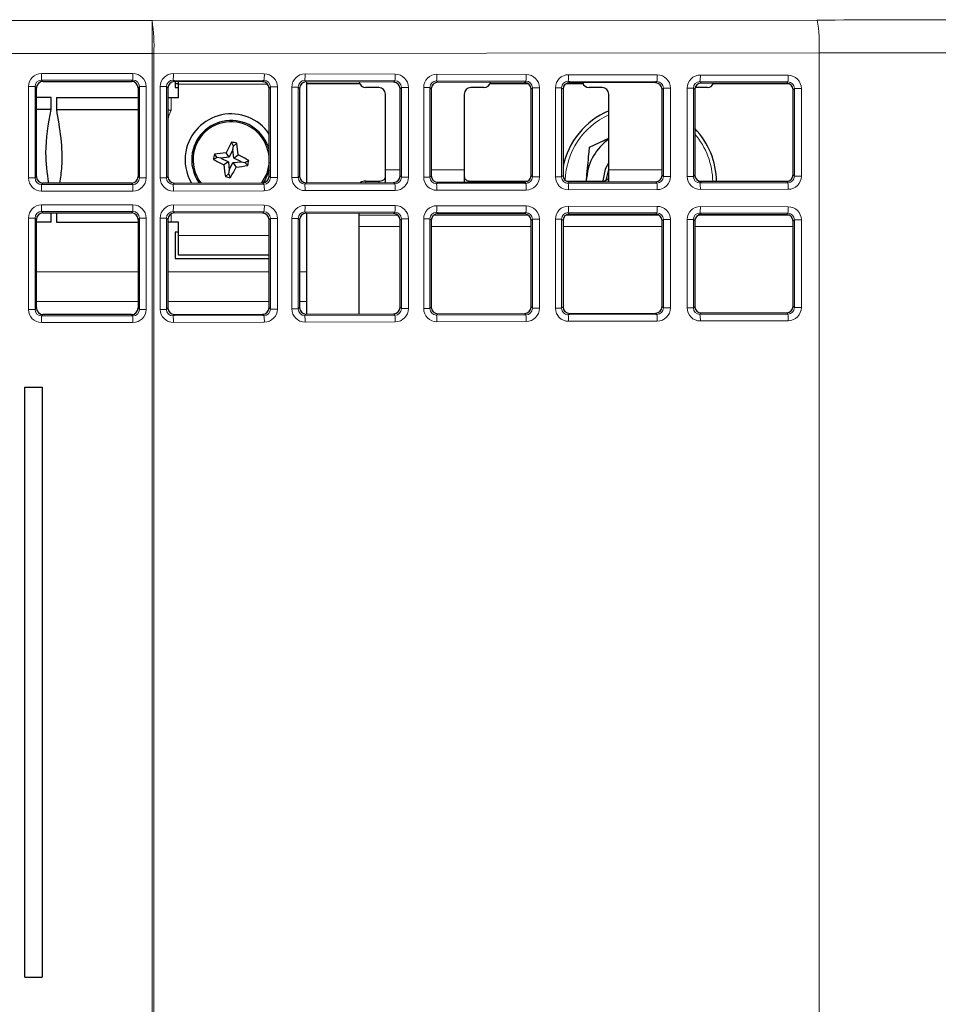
# Model space of a CAD drawing. Header units: millimetres. Extents: x 5 to 418, y 2 to 292.
# Tile 36 of 50: x 109 to 126, y 188 to 207. Entities that reach past the tile are written whole.
import ezdxf

# ---------------------------------------------------------------- set-up
doc = ezdxf.new("R2010")
doc.units = ezdxf.units.MM

msp = doc.modelspace()

# ---------------------------------------------------------------- linework, layer by layer
at = {"color": 7, "linetype": 'Continuous', "lineweight": 18}
for p, q in [((50.9503, 206.9553), (111.429, 206.9553)), ((111.429, 206.9553), (124.0903, 206.9674)), ((111.429, 206.3304), (111.429, 206.9553)), ((111.429, 206.3304), (50.9503, 206.3304)), ((111.429, 187.4754), (111.429, 206.3304)), ((111.4631, 206.3304), (111.429, 206.3304)), ((124.1244, 206.3425), (111.4631, 206.3304)), ((111.4631, 206.3304), (111.4631, 187.4754)), ((124.1244, 206.3425), (124.1244, 187.4633)), ((109.3271, 205.8252), (109.3271, 205.9501)), ((109.3271, 205.9501), (111.065, 205.9501)), ((111.065, 205.8252), (111.065, 205.9501)), ((111.835, 205.949), (113.5658, 205.944)), ((114.3422, 205.9418), (116.0586, 205.9369)), ((116.8494, 205.9346), (118.5515, 205.9297)), ((119.3566, 205.9274), (121.0443, 205.9226)), ((121.8638, 205.9202), (123.5372, 205.9154)), ((109.0774, 203.9625), (109.0774, 205.7004)), ((109.0774, 205.7004), (109.2023, 205.7004)), ((109.2023, 205.7004), (109.2023, 203.9625)), ((109.2288, 205.6739), (109.2023, 205.7004)), ((111.065, 205.8252), (109.3271, 205.8252)), ((109.3271, 205.8252), (109.3536, 205.7987)), ((111.0385, 205.7987), (111.065, 205.8252)), ((111.1898, 205.7004), (111.1633, 205.6739)), ((111.1898, 203.9625), (111.1898, 205.7004)), ((111.1898, 205.7004), (111.3147, 205.7004)), ((111.3147, 205.7004), (111.3147, 203.9625)), ((111.5846, 203.9629), (111.5846, 205.7)), ((111.5846, 205.7), (111.7027, 205.7)), ((111.7027, 205.7), (111.7027, 203.9629)), ((111.7297, 205.673), (111.7027, 205.7)), ((113.559, 205.8192), (111.8282, 205.8241)), ((111.8282, 205.8241), (111.8549, 205.7975)), ((113.6309, 205.744), (111.9336, 205.744)), ((113.5324, 205.7927), (113.559, 205.8192)), ((113.6831, 205.6936), (113.6569, 205.6675)), ((113.6831, 205.6936), (113.8147, 205.6936)), ((113.6831, 203.9693), (113.6831, 205.6936)), ((113.8147, 205.6936), (113.8147, 203.9693)), ((114.0918, 203.9701), (114.0918, 205.6928)), ((114.0918, 205.6928), (114.2098, 205.6928)), ((114.2098, 205.6928), (114.2098, 203.9701)), ((114.2369, 205.6658), (114.2098, 205.6928)), ((116.0518, 205.812), (114.3354, 205.817)), ((114.3354, 205.817), (114.362, 205.7903)), ((116.0253, 205.7855), (116.0518, 205.812)), ((116.1759, 205.6865), (116.1498, 205.6603)), ((116.1759, 205.6865), (116.3076, 205.6865)), ((116.1759, 203.9764), (116.1759, 205.6865)), ((116.3076, 205.6865), (116.3076, 203.9764)), ((116.599, 203.9773), (116.599, 205.6857)), ((116.599, 205.6857), (116.717, 205.6857)), ((116.717, 205.6857), (116.717, 203.9773)), ((116.744, 205.6586), (116.717, 205.6857)), ((118.5447, 205.8049), (116.8426, 205.8098)), ((116.8426, 205.8098), (116.8692, 205.7831)), ((118.5181, 205.7784), (118.5447, 205.8049)), ((118.6688, 205.6793), (118.6426, 205.6532)), ((118.6688, 205.6793), (118.8004, 205.6793)), ((118.6688, 203.9836), (118.6688, 205.6793)), ((118.8004, 205.6793), (118.8004, 203.9836)), ((119.1062, 203.9844), (119.1062, 205.6785)), ((119.1062, 205.6785), (119.2242, 205.6785)), ((119.2242, 205.6785), (119.2242, 203.9844)), ((119.2512, 205.6514), (119.2242, 205.6785)), ((121.0375, 205.7977), (119.3498, 205.8026)), ((119.3498, 205.8026), (119.3764, 205.7759)), ((121.011, 205.7712), (121.0375, 205.7977)), ((121.1616, 205.6722), (121.1355, 205.646)), ((121.1616, 205.6722), (121.2933, 205.6722)), ((121.1616, 203.9907), (121.1616, 205.6722)), ((121.2933, 205.6722), (121.2933, 203.9907)), ((121.6134, 203.9916), (121.6134, 205.6713)), ((121.6134, 205.6713), (121.7314, 205.6713)), ((121.7314, 205.6713), (121.7314, 203.9916)), ((121.7584, 205.6443), (121.7314, 205.6713)), ((123.5304, 205.7906), (121.8569, 205.7954)), ((121.8569, 205.7954), (121.8836, 205.7687)), ((123.5039, 205.7641), (123.5304, 205.7906)), ((111.7911, 205.494), (111.7911, 205.2501)), ((123.6545, 205.6651), (123.6283, 205.6389)), ((123.6545, 205.6651), (123.7861, 205.6651)), ((123.6545, 203.9979), (123.6545, 205.6651)), ((123.7861, 205.6651), (123.7861, 203.9979)), ((109.2023, 203.9625), (109.2288, 203.989)), ((111.1633, 203.989), (111.1898, 203.9625)), ((111.7027, 203.9629), (111.7297, 203.9899)), ((113.6569, 203.9954), (113.6831, 203.9693)), ((114.2098, 203.9701), (114.2369, 203.9971)), ((115.8711, 204.1196), (116.1498, 204.1196)), ((116.1498, 204.0026), (116.1759, 203.9764)), ((116.717, 203.9773), (116.744, 204.0043)), ((116.744, 204.1196), (117.3711, 204.1196)), ((118.6426, 204.0097), (118.6688, 203.9836)), ((119.1062, 203.9844), (119.2242, 203.9844)), ((119.2242, 203.9844), (119.2512, 204.0115)), ((120.1211, 204.1196), (121.1355, 204.1196)), ((121.1355, 204.0169), (121.1616, 203.9907)), ((121.1616, 203.9907), (121.2933, 203.9907)), ((121.6134, 203.9916), (121.7314, 203.9916)), ((121.7314, 203.9916), (121.7584, 204.0186)), ((123.6283, 204.024), (123.6545, 203.9979)), ((123.6545, 203.9979), (123.7861, 203.9979)), ((109.0774, 203.9625), (109.2023, 203.9625)), ((109.3536, 203.8642), (109.3271, 203.8377)), ((109.3271, 203.7128), (109.3271, 203.8377)), ((109.3271, 203.8377), (111.065, 203.8377)), ((111.065, 203.8377), (111.0385, 203.8642)), ((111.065, 203.7128), (111.065, 203.8377)), ((111.1898, 203.9625), (111.3147, 203.9625)), ((111.5846, 203.9629), (111.7027, 203.9629)), ((111.8549, 203.8654), (111.8282, 203.8388)), ((111.8282, 203.8388), (113.559, 203.8437)), ((113.559, 203.8437), (113.5324, 203.8702)), ((113.6831, 203.9693), (113.8147, 203.9693)), ((114.0918, 203.9701), (114.2098, 203.9701)), ((114.362, 203.8726), (114.3354, 203.846)), ((114.3354, 203.846), (116.0518, 203.8509)), ((115.4961, 203.9031), (115.4961, 203.8759)), ((115.7461, 203.8766), (115.7461, 203.9031)), ((116.0518, 203.8509), (116.0253, 203.8774)), ((116.1759, 203.9764), (116.3076, 203.9764)), ((116.599, 203.9773), (116.717, 203.9773)), ((116.8692, 203.8798), (116.8426, 203.8531)), ((116.8426, 203.8531), (118.5447, 203.858)), ((117.4961, 203.9031), (117.4961, 203.8816)), ((118.5447, 203.858), (118.5181, 203.8845)), ((118.6688, 203.9836), (118.8004, 203.9836)), ((119.3764, 203.887), (119.3498, 203.8603)), ((119.3498, 203.8603), (121.0375, 203.8652)), ((119.9961, 203.8888), (119.9961, 203.9031)), ((121.0375, 203.8652), (121.011, 203.8917)), ((121.8836, 203.8942), (121.8569, 203.8675)), ((121.8569, 203.8675), (123.5304, 203.8723)), ((123.5304, 203.8723), (123.5039, 203.8988)), ((111.065, 203.7128), (109.3271, 203.7128)), ((113.5658, 203.7189), (111.835, 203.7139)), ((116.0586, 203.726), (114.3422, 203.7211)), ((118.5515, 203.7332), (116.8494, 203.7283)), ((121.0443, 203.7403), (119.3566, 203.7355)), ((123.5372, 203.7475), (121.8638, 203.7427)), ((109.3271, 203.3252), (109.3271, 203.4501)), ((109.3271, 203.4501), (111.065, 203.4501)), ((111.065, 203.3252), (111.065, 203.4501)), ((111.835, 203.449), (113.5658, 203.444)), ((114.3422, 203.4418), (116.0586, 203.4369)), ((116.8494, 203.4346), (118.5515, 203.4297)), ((119.3566, 203.4274), (121.0443, 203.4226)), ((111.065, 203.3252), (109.3271, 203.3252)), ((109.3271, 203.3252), (109.3536, 203.2987)), ((111.0385, 203.2987), (111.065, 203.3252)), ((111.7911, 203.2803), (111.7911, 203.119)), ((113.559, 203.3192), (111.8282, 203.3241)), ((111.8282, 203.3241), (111.8549, 203.2975)), ((113.5324, 203.2927), (113.559, 203.3192)), ((116.0518, 203.312), (114.3354, 203.317)), ((114.3354, 203.317), (114.362, 203.2903)), ((115.3711, 203.2536), (116.1082, 203.2536)), ((116.0253, 203.2855), (116.0518, 203.312)), ((116.7881, 203.2536), (118.5923, 203.2536)), ((118.5447, 203.3049), (116.8426, 203.3098)), ((116.8426, 203.3098), (116.8692, 203.2831)), ((118.5181, 203.2784), (118.5447, 203.3049)), ((119.3047, 203.2536), (121.0745, 203.2536)), ((121.0375, 203.2977), (119.3498, 203.3026)), ((119.3498, 203.3026), (119.3764, 203.2759)), ((121.011, 203.2712), (121.0375, 203.2977)), ((121.8235, 203.2536), (123.5535, 203.2536)), ((123.5304, 203.2906), (121.8569, 203.2954)), ((121.8569, 203.2954), (121.8836, 203.2687)), ((121.8638, 203.4202), (123.5372, 203.4154)), ((123.5039, 203.2641), (123.5304, 203.2906)), ((109.0774, 201.4625), (109.0774, 203.2004)), ((109.0774, 203.2004), (109.2023, 203.2004)), ((109.2023, 203.2004), (109.2023, 201.4625)), ((109.2288, 203.1739), (109.2023, 203.2004)), ((111.1898, 203.2004), (111.1633, 203.1739)), ((111.1898, 203.2004), (111.3147, 203.2004)), ((111.1898, 201.4625), (111.1898, 203.2004)), ((111.3147, 203.2004), (111.3147, 201.4625)), ((111.5846, 201.4629), (111.5846, 203.2)), ((111.5846, 203.2), (111.7027, 203.2)), ((111.7027, 203.2), (111.7027, 201.4629)), ((111.7297, 203.173), (111.7027, 203.2)), ((113.6831, 203.1936), (113.6569, 203.1675)), ((113.6831, 203.1936), (113.8147, 203.1936)), ((113.6831, 201.4693), (113.6831, 203.1936)), ((113.8147, 203.1936), (113.8147, 201.4693)), ((114.0918, 201.4701), (114.0918, 203.1928)), ((114.0918, 203.1928), (114.2098, 203.1928)), ((114.2098, 203.1928), (114.2098, 201.4701)), ((114.2369, 203.1658), (114.2098, 203.1928)), ((116.1759, 203.1865), (116.1498, 203.1603)), ((116.1759, 203.1865), (116.3076, 203.1865)), ((116.1759, 201.4764), (116.1759, 203.1865)), ((116.3076, 203.1865), (116.3076, 201.4764)), ((116.599, 201.4773), (116.599, 203.1857)), ((116.599, 203.1857), (116.717, 203.1857)), ((116.717, 203.1857), (116.717, 201.4773)), ((116.744, 203.1586), (116.717, 203.1857)), ((118.6688, 203.1793), (118.6426, 203.1532)), ((118.6688, 203.1793), (118.8004, 203.1793)), ((118.6688, 201.4836), (118.6688, 203.1793)), ((118.8004, 203.1793), (118.8004, 201.4836)), ((119.1062, 201.4844), (119.1062, 203.1785)), ((119.1062, 203.1785), (119.2242, 203.1785)), ((119.2242, 203.1785), (119.2242, 201.4844)), ((119.2512, 203.1514), (119.2242, 203.1785)), ((121.1616, 203.1722), (121.1355, 203.146)), ((121.1616, 203.1722), (121.2933, 203.1722)), ((121.1616, 201.4907), (121.1616, 203.1722)), ((121.2933, 203.1722), (121.2933, 201.4907)), ((121.6134, 201.4916), (121.6134, 203.1713)), ((121.6134, 203.1713), (121.7314, 203.1713)), ((121.7314, 203.1713), (121.7314, 201.4916)), ((121.7584, 203.1443), (121.7314, 203.1713)), ((123.6545, 203.1651), (123.6283, 203.1389)), ((123.6545, 203.1651), (123.7861, 203.1651)), ((123.6545, 201.4979), (123.6545, 203.1651)), ((123.7861, 203.1651), (123.7861, 201.4979)), ((111.9336, 202.869), (113.6569, 202.869)), ((115.3711, 203.0371), (116.1498, 203.0371)), ((116.744, 203.0371), (118.6426, 203.0371)), ((119.2512, 203.0371), (121.1355, 203.0371)), ((121.7584, 203.0371), (123.6283, 203.0371)), ((109.2288, 202.1785), (111.1633, 202.1785)), ((111.7297, 202.1785), (113.6569, 202.1785)), ((114.2369, 202.1785), (114.3711, 202.1785)), ((109.2288, 201.6121), (111.1633, 201.6121)), ((111.7297, 201.6121), (113.6569, 201.6121)), ((114.2369, 201.6121), (114.3711, 201.6121)), ((109.0774, 201.4625), (109.2023, 201.4625)), ((109.2023, 201.4625), (109.2288, 201.489)), ((109.3536, 201.3642), (109.3271, 201.3377)), ((111.065, 201.3377), (111.0385, 201.3642)), ((111.1633, 201.489), (111.1898, 201.4625)), ((111.1898, 201.4625), (111.3147, 201.4625)), ((111.5846, 201.4629), (111.7027, 201.4629)), ((111.7027, 201.4629), (111.7297, 201.4899)), ((111.8549, 201.3654), (111.8282, 201.3388)), ((113.559, 201.3437), (113.5324, 201.3702)), ((113.6569, 201.4954), (113.6831, 201.4693)), ((113.6831, 201.4693), (113.8147, 201.4693)), ((114.0918, 201.4701), (114.2098, 201.4701)), ((114.2098, 201.4701), (114.2369, 201.4971)), ((114.362, 201.3726), (114.3354, 201.346)), ((116.0518, 201.3509), (116.0253, 201.3774)), ((116.1498, 201.5026), (116.1759, 201.4764)), ((116.1759, 201.4764), (116.3076, 201.4764)), ((116.599, 201.4773), (116.717, 201.4773)), ((116.717, 201.4773), (116.744, 201.5043)), ((116.8692, 201.3798), (116.8426, 201.3531)), ((118.5447, 201.358), (118.5181, 201.3845)), ((118.6426, 201.5097), (118.6688, 201.4836)), ((118.6688, 201.4836), (118.8004, 201.4836)), ((119.1062, 201.4844), (119.2242, 201.4844)), ((119.2242, 201.4844), (119.2512, 201.5115)), ((119.3764, 201.387), (119.3498, 201.3603)), ((119.3498, 201.3603), (121.0375, 201.3652)), ((121.0375, 201.3652), (121.011, 201.3917)), ((121.1355, 201.5169), (121.1616, 201.4907)), ((121.1616, 201.4907), (121.2933, 201.4907)), ((121.6134, 201.4916), (121.7314, 201.4916)), ((121.7314, 201.4916), (121.7584, 201.5186)), ((121.8836, 201.3942), (121.8569, 201.3675)), ((121.8569, 201.3675), (123.5304, 201.3723)), ((123.5304, 201.3723), (123.5039, 201.3988)), ((123.6283, 201.524), (123.6545, 201.4979)), ((123.6545, 201.4979), (123.7861, 201.4979)), ((109.3271, 201.2128), (109.3271, 201.3377)), ((109.3271, 201.3377), (111.065, 201.3377)), ((111.065, 201.2128), (109.3271, 201.2128)), ((111.065, 201.2128), (111.065, 201.3377)), ((111.8282, 201.3388), (113.559, 201.3437)), ((113.5658, 201.2189), (111.835, 201.2139)), ((114.3354, 201.346), (116.0518, 201.3509)), ((116.0586, 201.226), (114.3422, 201.2211)), ((116.8426, 201.3531), (118.5447, 201.358)), ((118.5515, 201.2332), (116.8494, 201.2283)), ((121.0443, 201.2403), (119.3566, 201.2355)), ((123.5372, 201.2475), (121.8638, 201.2427))]:
    msp.add_line(p, q, dxfattribs=at)
at = {"color": 7, "linetype": 'Continuous', "lineweight": 25}
for p, q in [((109.2288, 203.989), (109.2288, 205.6739)), ((109.3536, 205.7987), (111.0385, 205.7987)), ((111.1633, 205.6739), (111.1633, 203.989)), ((111.7297, 205.673), (111.7297, 203.9899)), ((113.5324, 205.7927), (111.8549, 205.7975)), ((111.8711, 205.7974), (111.8711, 205.6815)), ((111.9336, 205.7565), (111.8711, 205.7565)), ((111.8711, 205.6815), (111.9336, 205.6815)), ((111.9336, 205.744), (111.9336, 205.7973)), ((111.9336, 205.494), (111.9336, 205.744)), ((116.0253, 205.7855), (114.362, 205.7903)), ((114.3711, 205.7903), (114.3711, 203.8726)), ((115.3815, 205.7565), (114.3711, 205.7565)), ((115.7461, 205.6815), (115.4961, 205.6815)), ((118.5181, 205.7784), (116.8692, 205.7831)), ((117.7461, 205.6815), (117.4961, 205.6815)), ((118.5884, 205.7565), (117.8606, 205.7565)), ((119.6315, 205.7565), (119.3089, 205.7565)), ((121.011, 205.7712), (119.3764, 205.7759)), ((119.9961, 205.6815), (119.7461, 205.6815)), ((121.9961, 205.6815), (121.7641, 205.6815)), ((123.5039, 205.7641), (121.8836, 205.7687)), ((123.5464, 205.7565), (122.1106, 205.7565)), ((109.5086, 205.494), (109.2288, 205.494)), ((109.5086, 205.2665), (109.5086, 205.494)), ((109.6086, 205.494), (109.6086, 205.2665)), ((109.6086, 205.494), (111.1633, 205.494)), ((111.7297, 205.494), (111.7911, 205.494)), ((111.7911, 205.494), (111.9336, 205.494)), ((113.6569, 203.9954), (113.6569, 205.6675)), ((114.2369, 205.6658), (114.2369, 203.9971)), ((115.8711, 204.1196), (115.8711, 205.5565)), ((116.1498, 204.0026), (116.1498, 205.6603)), ((116.744, 205.6586), (116.744, 204.0043)), ((117.3711, 205.5565), (117.3711, 204.1196)), ((118.6426, 204.0097), (118.6426, 205.6532)), ((119.2512, 205.6514), (119.2512, 204.0115)), ((120.1211, 204.1196), (120.1211, 205.5565)), ((121.1355, 204.0169), (121.1355, 205.646)), ((121.7584, 205.6443), (121.7584, 204.0186)), ((123.6283, 204.024), (123.6283, 205.6389)), ((109.5086, 205.2665), (109.2288, 205.2665)), ((109.6086, 205.2665), (111.1633, 205.2665)), ((112.9813, 204.5699), (112.9441, 204.643)), ((112.9691, 204.5028), (112.9813, 204.5699)), ((112.9813, 204.5699), (113.0417, 204.6253)), ((119.7552, 204.5509), (120.1211, 204.7181)), ((112.6701, 204.3542), (112.6147, 204.4146)), ((112.8986, 204.3569), (112.8389, 204.4431)), ((112.9691, 204.5028), (112.8986, 204.3569)), ((112.984, 204.3414), (112.9691, 204.5028)), ((112.984, 204.3414), (113.0702, 204.4012)), ((112.6701, 204.3542), (112.597, 204.317)), ((112.7372, 204.342), (112.6701, 204.3542)), ((112.8986, 204.3569), (112.7372, 204.342)), ((112.7372, 204.342), (112.8831, 204.2715)), ((112.8831, 204.2715), (112.7969, 204.2118)), ((112.8831, 204.2715), (112.898, 204.1101)), ((112.898, 204.1101), (112.9685, 204.256)), ((112.9685, 204.256), (113.1299, 204.2709)), ((112.9685, 204.256), (113.0283, 204.1698)), ((113.1299, 204.2709), (112.984, 204.3414)), ((113.1299, 204.2709), (113.197, 204.2587)), ((113.197, 204.2587), (113.2701, 204.2959)), ((113.197, 204.2587), (113.2524, 204.1983)), ((112.8858, 204.043), (112.8254, 203.9876)), ((112.898, 204.1101), (112.8858, 204.043)), ((112.8858, 204.043), (112.923, 203.9699)), ((115.8711, 203.8769), (115.8711, 204.1196)), ((117.3711, 204.1196), (117.3711, 203.8812)), ((120.0721, 203.9177), (120.1211, 204.1264)), ((120.1211, 203.8891), (120.1211, 204.1196)), ((111.0385, 203.8642), (109.3536, 203.8642)), ((111.8549, 203.8654), (113.5324, 203.8702)), ((114.362, 203.8726), (116.0253, 203.8774)), ((115.4961, 203.9031), (115.7461, 203.9031)), ((116.8692, 203.8798), (118.5181, 203.8845)), ((117.4961, 203.9031), (118.5833, 203.9031)), ((119.3145, 203.9031), (119.9961, 203.9031)), ((119.3764, 203.887), (121.011, 203.8917)), ((119.6922, 203.8879), (119.7005, 203.9761)), ((119.6961, 203.8879), (119.7005, 203.9761)), ((121.8366, 203.9031), (123.536, 203.9031)), ((121.8836, 203.8942), (123.5039, 203.8988)), ((109.3536, 203.2987), (111.0385, 203.2987)), ((109.5086, 203.119), (109.5086, 203.2987)), ((109.6086, 203.2987), (109.6086, 203.119)), ((113.5324, 203.2927), (111.8549, 203.2975)), ((116.0253, 203.2855), (114.362, 203.2903)), ((114.3711, 203.2903), (114.3711, 202.1785)), ((115.3711, 203.2536), (115.3711, 203.2874)), ((115.3711, 203.0371), (115.3711, 203.2536)), ((118.5181, 203.2784), (116.8692, 203.2831)), ((121.011, 203.2712), (119.3764, 203.2759)), ((123.5039, 203.2641), (121.8836, 203.2687)), ((109.2288, 201.489), (109.2288, 203.1739)), ((109.5086, 203.119), (109.2288, 203.119)), ((109.6086, 203.119), (111.1633, 203.119)), ((111.1633, 203.1739), (111.1633, 201.489)), ((111.7297, 203.173), (111.7297, 201.4899)), ((111.7911, 203.119), (111.7297, 203.119)), ((111.9336, 203.119), (111.7911, 203.119)), ((111.9336, 202.869), (111.9336, 203.119)), ((113.6569, 201.4954), (113.6569, 203.1675)), ((114.2369, 203.1658), (114.2369, 201.4971)), ((116.1498, 201.5026), (116.1498, 203.1603)), ((116.744, 203.1586), (116.744, 201.5043)), ((118.6426, 201.5097), (118.6426, 203.1532)), ((119.2512, 203.1514), (119.2512, 201.5115)), ((121.1355, 201.5169), (121.1355, 203.146)), ((121.7584, 203.1443), (121.7584, 201.5186)), ((123.6283, 201.524), (123.6283, 203.1389)), ((111.9336, 202.9315), (111.8711, 202.9315)), ((111.8711, 202.9315), (111.8711, 202.4315)), ((111.9336, 202.494), (111.9336, 202.869)), ((115.3711, 201.3755), (115.3711, 203.0371)), ((113.6569, 202.494), (111.9336, 202.494)), ((111.8711, 202.4315), (113.6569, 202.4315)), ((114.3711, 202.1785), (114.3711, 201.6121)), ((114.3711, 201.6121), (114.3711, 201.3726)), ((111.0385, 201.3642), (109.3536, 201.3642)), ((111.8549, 201.3654), (113.5324, 201.3702)), ((114.362, 201.3726), (116.0253, 201.3774)), ((116.8692, 201.3798), (118.5181, 201.3845)), ((119.3764, 201.387), (121.011, 201.3917)), ((121.8836, 201.3942), (123.5039, 201.3988)), ((109.0057, 199.9815), (109.3364, 199.9815)), ((109.0057, 188.7565), (109.0057, 199.9815)), ((109.3364, 199.9815), (109.3364, 188.7565)), ((109.0057, 188.7565), (109.3364, 188.7565))]:
    msp.add_line(p, q, dxfattribs=at)
at = {"color": 7, "linetype": 'Continuous', "lineweight": 25, "flags": 128}
for points in [[(113.6569, 204.2577), (113.611, 204.0483), (113.5126, 203.8702)], [(120.1211, 204.2583), (120.0556, 204.1313), (120.009, 203.9053)], [(113.6569, 204.1083), (113.5813, 203.9284), (113.5441, 203.8708)]]:
    msp.add_lwpolyline(points, dxfattribs=at)
at = {"color": 7, "linetype": 'Continuous', "lineweight": 18}
for centre, radius, start, end in [((108.4587, 206.4797), 3.0082, 357.15571, 9.09751), ((121.1198, 206.4918), 3.0083, 357.15598, 9.09724), ((111.1862, 205.9219), 0.6494, 351.34626, 2.39333), ((112.9169, 205.9169), 0.6494, 351.3465, 2.39309), ((113.6934, 205.9147), 0.6494, 351.34585, 2.39355), ((115.4101, 205.9097), 0.6491, 351.34268, 2.3952), ((116.2008, 205.9075), 0.6491, 351.34321, 2.39449), ((117.9026, 205.9026), 0.6495, 351.34584, 2.39186), ((118.7079, 205.9003), 0.6493, 351.34518, 2.39441), ((120.3957, 205.8954), 0.6492, 351.34453, 2.39488), ((121.2155, 205.8931), 0.6488, 351.34043, 2.39746), ((122.8884, 205.8883), 0.6494, 351.34717, 2.39393), ((120.6961, 203.8815), 1.4028, 114.19771, 178.51335), ((120.6961, 203.8815), 1.4028, 0.54488, 40.77302), ((111.1862, 203.7411), 0.6494, 357.60691, 8.6535), ((112.917, 203.746), 0.6494, 357.60645, 8.65415), ((113.6934, 203.7482), 0.6494, 357.60667, 8.65374), ((115.4101, 203.7532), 0.6491, 357.60504, 8.65708), ((116.2008, 203.7554), 0.6491, 357.60551, 8.65679), ((117.9025, 203.7603), 0.6495, 357.60836, 8.65376), ((118.708, 203.7626), 0.6492, 357.60512, 8.65547), ((120.3957, 203.7675), 0.6492, 357.60512, 8.65547), ((121.2155, 203.7698), 0.6489, 357.60279, 8.65933), ((122.8884, 203.7746), 0.6494, 357.60607, 8.65283), ((111.1862, 203.4218), 0.6494, 351.34585, 2.39355), ((112.917, 203.4169), 0.6494, 351.34585, 2.39355), ((113.6933, 203.4147), 0.6494, 351.3465, 2.39309), ((115.4102, 203.4097), 0.649, 351.34228, 2.39542), ((116.2008, 203.4075), 0.6492, 351.34361, 2.39427), ((117.9025, 203.4026), 0.6495, 351.34648, 2.3914), ((118.708, 203.4003), 0.6492, 351.34453, 2.39488), ((120.3957, 203.3954), 0.6493, 351.34493, 2.39466), ((121.2156, 203.3931), 0.6488, 351.34002, 2.39768), ((122.8884, 203.3883), 0.6494, 351.34717, 2.39393), ((120.3957, 201.2675), 0.6492, 357.60512, 8.65547), ((121.2155, 201.2698), 0.6488, 357.60271, 8.65959), ((122.8883, 201.2746), 0.6495, 357.60653, 8.65218), ((111.1862, 201.2411), 0.6494, 357.60683, 8.65376), ((112.9169, 201.246), 0.6494, 357.60667, 8.65374), ((113.6934, 201.2482), 0.6494, 357.60645, 8.65415), ((115.4101, 201.2532), 0.6491, 357.60496, 8.65734), ((116.2008, 201.2554), 0.6491, 357.60551, 8.65679), ((117.9026, 201.2603), 0.6495, 357.60814, 8.65416), ((118.7079, 201.2626), 0.6493, 357.60559, 8.65482)]:
    msp.add_arc(centre, radius, start, end, dxfattribs=at)
at = {"color": 7, "linetype": 'Continuous', "lineweight": 25}
for centre, radius, start, end in [((115.4961, 205.8065), 0.125, 188.77033, 270), ((115.7461, 205.5565), 0.125, 0, 90), ((117.4961, 205.5565), 0.125, 90, 180), ((117.7461, 205.8065), 0.125, 270, 347.89475), ((119.7461, 205.8065), 0.125, 194.4772, 270), ((119.9961, 205.5565), 0.125, 0, 90), ((121.9961, 205.8065), 0.125, 270, 342.11567), ((112.9336, 204.3065), 0.875, 34.23923, 169.72926), ((120.6961, 203.8815), 1.475, 112.94395, 168.39009), ((112.9336, 204.3065), 0.75, 15.3172, 169.72926), ((112.9336, 204.3065), 0.725, 3.85617, 169.72926), ((120.6961, 203.8815), 1.475, 0.52625, 43.92509), ((117.8031, 201.9562), 5.5523, 151.05946, 153.39108), ((111.9693, 198.9854), 5.7409, 79.23393, 80.22375), ((107.5464, 203.814), 5.5549, 6.06779, 8.39832), ((120.6961, 203.8815), 1, 125.09963, 174.56913), ((112.9336, 204.3065), 0.875, 169.72926, 210.19679), ((112.9336, 204.3065), 0.75, 169.72926, 215.89006), ((112.9336, 204.3065), 0.725, 169.72926, 217.32417), ((118.2684, 203.3397), 5.755, 169.23514, 170.22254), ((113.4258, 198.9211), 5.5531, 96.06747, 98.39876), ((110.5829, 199.4361), 5.5532, 61.06049, 63.39171), ((115.2839, 209.1763), 5.5526, 241.05952, 243.39102), ((118.3187, 204.7987), 5.5528, 186.06735, 188.39876), ((112.442, 209.6867), 5.5479, 276.06538, 278.39885), ((107.5552, 205.281), 5.7991, 349.23926, 350.21918), ((113.9084, 209.6874), 5.8017, 259.24124, 260.22068), ((108.0741, 206.6513), 5.5409, 331.05747, 333.3939), ((115.4891, 203.7206), 0.1827, 87.82073, 121.96852)]:
    msp.add_arc(centre, radius, start, end, dxfattribs=at)
at = {"color": 7, "linetype": 'Continuous', "lineweight": 18}
for centre, major_axis, ratio, start_param, end_param in [((110.4705, 211.3138), (249.375, 0), 0.0174551, 4.7670318, 4.7887587), ((110.4705, 210.6889), (250, 0), 0.0174114, 4.7670318, 4.7887587), ((109.3278, 205.6997), (0.1773, -0.1773), 0.9972647, 2.357564, 3.9256213), ((111.0643, 205.6997), (-0.1773, -0.1773), 0.9972647, 2.357564, 3.9256213), ((111.8357, 205.6986), (0.2144, -0.1314), 0.99372, 2.1206309, 3.6886881), ((113.5651, 205.6937), (-0.0052, 0.2503), 0.9971429, 4.6914727, 6.25953), ((114.3429, 205.6914), (0.2144, -0.1314), 0.99372, 2.1206309, 3.6886881), ((116.0579, 205.6865), (-0.0052, 0.2503), 0.9971429, 4.6914727, 6.25953), ((116.8501, 205.6842), (0.2144, -0.1314), 0.99372, 2.1206309, 3.6886881), ((118.5508, 205.6794), (-0.0052, 0.2503), 0.9971429, 4.6914727, 6.25953), ((119.3573, 205.6771), (0.2144, -0.1314), 0.99372, 2.1206309, 3.6886881), ((121.0437, 205.6722), (-0.0052, 0.2503), 0.9971429, 4.6914727, 6.25953), ((121.8645, 205.6699), (0.2144, -0.1314), 0.99372, 2.1206309, 3.6886881), ((123.5365, 205.6651), (-0.0052, 0.2503), 0.9971429, 4.6914727, 6.25953), ((109.3278, 205.6997), (-0.0891, 0.0891), 0.9918461, 5.4991567, 7.0672139), ((111.0643, 205.6997), (0.0891, 0.0891), 0.9918461, 5.4991567, 7.0672139), ((111.8289, 205.6986), (0.1053, -0.0707), 0.985095, 2.1611225, 3.7291798), ((113.5583, 205.6937), (0.0258, 0.1229), 0.9937922, 4.9176145, 6.4856718), ((114.3361, 205.6914), (0.1053, -0.0707), 0.985095, 2.1611225, 3.7291798), ((116.0511, 205.6865), (0.0258, 0.1229), 0.9937922, 4.9176145, 6.4856718), ((116.8433, 205.6842), (0.1053, -0.0707), 0.985095, 2.1611225, 3.7291798), ((118.544, 205.6794), (0.0258, 0.1229), 0.9937922, 4.9176145, 6.4856718), ((119.3504, 205.6771), (0.1053, -0.0707), 0.985095, 2.1611225, 3.7291798), ((121.0368, 205.6722), (0.0258, 0.1229), 0.9937922, 4.9176145, 6.4856718), ((121.8576, 205.6699), (0.1053, -0.0707), 0.985095, 2.1611225, 3.7291798), ((123.5297, 205.6651), (0.0258, 0.1229), 0.9937922, 4.9176145, 6.4856718), ((119.3573, 203.9858), (0.2144, 0.1314), 0.99372, 2.5944972, 4.1625544), ((119.3504, 203.9858), (0.1053, 0.0707), 0.985095, 2.5540055, 4.1220628), ((121.0368, 203.9907), (-0.0258, 0.1229), 0.9937922, 2.9391062, 4.5071634), ((121.0437, 203.9907), (0.0052, 0.2503), 0.9971429, 3.165248, 4.7333053), ((121.8645, 203.993), (0.2144, 0.1314), 0.99372, 2.5944972, 4.1625544), ((121.8576, 203.993), (0.1053, 0.0707), 0.985095, 2.5540055, 4.1220628), ((123.5297, 203.9978), (-0.0258, 0.1229), 0.9937922, 2.9391062, 4.5071634), ((123.5365, 203.9978), (0.0052, 0.2503), 0.9971429, 3.165248, 4.7333053), ((109.3278, 203.9632), (0.1773, 0.1773), 0.9972647, 2.357564, 3.9256213), ((109.3278, 203.9632), (0.0891, 0.0891), 0.9918461, 2.357564, 3.9256213), ((111.0643, 203.9632), (-0.1773, 0.1773), 0.9972647, 2.357564, 3.9256213), ((111.0643, 203.9632), (-0.0891, 0.0891), 0.9918461, 2.357564, 3.9256213), ((111.8357, 203.9643), (0.2144, 0.1314), 0.99372, 2.5944972, 4.1625544), ((111.8289, 203.9643), (0.1053, 0.0707), 0.985095, 2.5540055, 4.1220628), ((113.5583, 203.9692), (-0.0258, 0.1229), 0.9937922, 2.9391062, 4.5071634), ((113.5651, 203.9692), (0.0052, 0.2503), 0.9971429, 3.165248, 4.7333053), ((114.3429, 203.9715), (0.2144, 0.1314), 0.99372, 2.5944972, 4.1625544), ((114.3361, 203.9715), (0.1053, 0.0707), 0.985095, 2.5540055, 4.1220628), ((116.0511, 203.9764), (-0.0258, 0.1229), 0.9937922, 2.9391062, 4.5071634), ((116.0579, 203.9764), (0.0052, 0.2503), 0.9971429, 3.165248, 4.7333053), ((116.8501, 203.9787), (0.2144, 0.1314), 0.99372, 2.5944972, 4.1625544), ((116.8433, 203.9787), (0.1053, 0.0707), 0.985095, 2.5540055, 4.1220628), ((118.544, 203.9835), (-0.0258, 0.1229), 0.9937922, 2.9391062, 4.5071634), ((118.5508, 203.9835), (0.0052, 0.2503), 0.9971429, 3.165248, 4.7333053), ((109.3278, 203.1997), (0.1773, -0.1773), 0.9972647, 2.357564, 3.9256213), ((111.0643, 203.1997), (-0.1773, -0.1773), 0.9972647, 2.357564, 3.9256213), ((111.8357, 203.1986), (0.2144, -0.1314), 0.99372, 2.1206309, 3.6886881), ((113.5651, 203.1937), (-0.0052, 0.2503), 0.9971429, 4.6914727, 6.25953), ((114.3429, 203.1914), (0.2144, -0.1314), 0.99372, 2.1206309, 3.6886881), ((116.0579, 203.1865), (-0.0052, 0.2503), 0.9971429, 4.6914727, 6.25953), ((116.8501, 203.1842), (0.2144, -0.1314), 0.99372, 2.1206309, 3.6886881), ((118.5508, 203.1794), (-0.0052, 0.2503), 0.9971429, 4.6914727, 6.25953), ((119.3573, 203.1771), (0.2144, -0.1314), 0.99372, 2.1206309, 3.6886881), ((121.0437, 203.1722), (-0.0052, 0.2503), 0.9971429, 4.6914727, 6.25953), ((109.3278, 203.1997), (-0.0891, 0.0891), 0.9918461, 5.4991567, 7.0672139), ((111.0643, 203.1997), (0.0891, 0.0891), 0.9918461, 5.4991567, 7.0672139), ((111.8289, 203.1986), (0.1053, -0.0707), 0.985095, 2.1611225, 3.7291798), ((113.5583, 203.1937), (0.0258, 0.1229), 0.9937922, 4.9176145, 6.4856718), ((114.3361, 203.1914), (0.1053, -0.0707), 0.985095, 2.1611225, 3.7291798), ((116.0511, 203.1865), (0.0258, 0.1229), 0.9937922, 4.9176145, 6.4856718), ((116.8433, 203.1842), (0.1053, -0.0707), 0.985095, 2.1611225, 3.7291798), ((118.544, 203.1794), (0.0258, 0.1229), 0.9937922, 4.9176145, 6.4856718), ((119.3504, 203.1771), (0.1053, -0.0707), 0.985095, 2.1611225, 3.7291798), ((121.0368, 203.1722), (0.0258, 0.1229), 0.9937922, 4.9176145, 6.4856718), ((121.8645, 203.1699), (0.2144, -0.1314), 0.99372, 2.1206309, 3.6886881), ((121.8576, 203.1699), (0.1053, -0.0707), 0.985095, 2.1611225, 3.7291798), ((123.5297, 203.1651), (0.0258, 0.1229), 0.9937922, 4.9176145, 6.4856718), ((123.5365, 203.1651), (-0.0052, 0.2503), 0.9971429, 4.6914727, 6.25953), ((109.3278, 201.4632), (0.1773, 0.1773), 0.9972647, 2.357564, 3.9256213), ((109.3278, 201.4632), (0.0891, 0.0891), 0.9918461, 2.357564, 3.9256213), ((111.0643, 201.4632), (-0.1773, 0.1773), 0.9972647, 2.357564, 3.9256213), ((111.0643, 201.4632), (-0.0891, 0.0891), 0.9918461, 2.357564, 3.9256213), ((111.8357, 201.4643), (0.2144, 0.1314), 0.99372, 2.5944972, 4.1625544), ((111.8289, 201.4643), (0.1053, 0.0707), 0.985095, 2.5540055, 4.1220628), ((113.5583, 201.4692), (-0.0258, 0.1229), 0.9937922, 2.9391062, 4.5071634), ((113.5651, 201.4692), (0.0052, 0.2503), 0.9971429, 3.165248, 4.7333053), ((114.3429, 201.4715), (0.2144, 0.1314), 0.99372, 2.5944972, 4.1625544), ((114.3361, 201.4715), (0.1053, 0.0707), 0.985095, 2.5540055, 4.1220628), ((116.0511, 201.4764), (-0.0258, 0.1229), 0.9937922, 2.9391062, 4.5071634), ((116.0579, 201.4764), (0.0052, 0.2503), 0.9971429, 3.165248, 4.7333053), ((116.8501, 201.4787), (0.2144, 0.1314), 0.99372, 2.5944972, 4.1625544), ((116.8433, 201.4787), (0.1053, 0.0707), 0.985095, 2.5540055, 4.1220628), ((118.544, 201.4835), (-0.0258, 0.1229), 0.9937922, 2.9391062, 4.5071634), ((118.5508, 201.4835), (0.0052, 0.2503), 0.9971429, 3.165248, 4.7333053), ((119.3573, 201.4858), (0.2144, 0.1314), 0.99372, 2.5944972, 4.1625544), ((119.3504, 201.4858), (0.1053, 0.0707), 0.985095, 2.5540055, 4.1220628), ((121.0368, 201.4907), (-0.0258, 0.1229), 0.9937922, 2.9391062, 4.5071634), ((121.0437, 201.4907), (0.0052, 0.2503), 0.9971429, 3.165248, 4.7333053), ((121.8645, 201.493), (0.2144, 0.1314), 0.99372, 2.5944972, 4.1625544), ((121.8576, 201.493), (0.1053, 0.0707), 0.985095, 2.5540055, 4.1220628), ((123.5297, 201.4978), (-0.0258, 0.1229), 0.9937922, 2.9391062, 4.5071634), ((123.5365, 201.4978), (0.0052, 0.2503), 0.9971429, 3.165248, 4.7333053)]:
    msp.add_ellipse(centre, major_axis=major_axis, ratio=ratio, start_param=start_param, end_param=end_param, dxfattribs=at)
at = {"color": 7, "linetype": 'Continuous', "lineweight": 25}
for centre, major_axis, ratio, start_param, end_param in [((109.354, 205.6735), (0.0886, -0.0886), 0.9972647, 2.357564, 3.9256213), ((111.0381, 205.6735), (-0.0886, -0.0886), 0.9972647, 2.357564, 3.9256213), ((111.8552, 205.6723), (0.1072, -0.0657), 0.99372, 2.1206309, 3.6886881), ((113.5321, 205.6675), (-0.0026, 0.1251), 0.9971429, 4.6914727, 6.25953), ((114.3624, 205.6651), (0.1072, -0.0657), 0.99372, 2.1206309, 3.6886881), ((116.025, 205.6604), (-0.0026, 0.1251), 0.9971429, 4.6914727, 6.25953), ((116.8696, 205.6579), (0.1072, -0.0657), 0.99372, 2.1206309, 3.6886881), ((118.5178, 205.6532), (-0.0026, 0.1251), 0.9971429, 4.6914727, 6.25953), ((119.3768, 205.6507), (0.1072, -0.0657), 0.99372, 2.1206309, 3.6886881), ((121.0107, 205.6461), (-0.0026, 0.1251), 0.9971429, 4.6914727, 6.25953), ((121.884, 205.6436), (0.1072, -0.0657), 0.99372, 2.1206309, 3.6886881), ((123.5035, 205.6389), (-0.0026, 0.1251), 0.9971429, 4.6914727, 6.25953), ((109.354, 203.9894), (0.0886, 0.0886), 0.9972647, 2.357564, 3.9256213), ((111.0381, 203.9894), (-0.0886, 0.0886), 0.9972647, 2.357564, 3.9256213), ((111.8552, 203.9906), (0.1072, 0.0657), 0.99372, 2.5944972, 4.1625544), ((113.5321, 203.9954), (0.0026, 0.1251), 0.9971429, 3.165248, 4.7333053), ((114.3624, 203.9978), (0.1072, 0.0657), 0.99372, 2.5944972, 4.1625544), ((116.025, 204.0026), (0.0026, 0.1251), 0.9971429, 3.165248, 4.7333053), ((116.8696, 204.005), (0.1072, 0.0657), 0.99372, 2.5944972, 4.1625544), ((118.5178, 204.0097), (0.0026, 0.1251), 0.9971429, 3.165248, 4.7333053), ((119.3768, 204.0122), (0.1072, 0.0657), 0.99372, 2.5944972, 4.1625544), ((121.0107, 204.0168), (0.0026, 0.1251), 0.9971429, 3.165248, 4.7333053), ((121.884, 204.0193), (0.1072, 0.0657), 0.99372, 2.5944972, 4.1625544), ((123.5035, 204.024), (0.0026, 0.1251), 0.9971429, 3.165248, 4.7333053), ((109.354, 203.1735), (0.0886, -0.0886), 0.9972647, 2.357564, 3.9256213), ((111.0381, 203.1735), (-0.0886, -0.0886), 0.9972647, 2.357564, 3.9256213), ((111.8552, 203.1723), (0.1072, -0.0657), 0.99372, 2.1206309, 3.6886881), ((113.5321, 203.1675), (-0.0026, 0.1251), 0.9971429, 4.6914727, 6.25953), ((114.3624, 203.1651), (0.1072, -0.0657), 0.99372, 2.1206309, 3.6886881), ((116.025, 203.1604), (-0.0026, 0.1251), 0.9971429, 4.6914727, 6.25953), ((116.8696, 203.1579), (0.1072, -0.0657), 0.99372, 2.1206309, 3.6886881), ((118.5178, 203.1532), (-0.0026, 0.1251), 0.9971429, 4.6914727, 6.25953), ((119.3768, 203.1507), (0.1072, -0.0657), 0.99372, 2.1206309, 3.6886881), ((121.0107, 203.1461), (-0.0026, 0.1251), 0.9971429, 4.6914727, 6.25953), ((121.884, 203.1436), (0.1072, -0.0657), 0.99372, 2.1206309, 3.6886881), ((123.5035, 203.1389), (-0.0026, 0.1251), 0.9971429, 4.6914727, 6.25953), ((109.354, 201.4894), (0.0886, 0.0886), 0.9972647, 2.357564, 3.9256213), ((111.0381, 201.4894), (-0.0886, 0.0886), 0.9972647, 2.357564, 3.9256213), ((111.8552, 201.4906), (0.1072, 0.0657), 0.99372, 2.5944972, 4.1625544), ((113.5321, 201.4954), (0.0026, 0.1251), 0.9971429, 3.165248, 4.7333053), ((114.3624, 201.4978), (0.1072, 0.0657), 0.99372, 2.5944972, 4.1625544), ((116.025, 201.5026), (0.0026, 0.1251), 0.9971429, 3.165248, 4.7333053), ((116.8696, 201.505), (0.1072, 0.0657), 0.99372, 2.5944972, 4.1625544), ((118.5178, 201.5097), (0.0026, 0.1251), 0.9971429, 3.165248, 4.7333053), ((119.3768, 201.5122), (0.1072, 0.0657), 0.99372, 2.5944972, 4.1625544), ((121.0107, 201.5168), (0.0026, 0.1251), 0.9971429, 3.165248, 4.7333053), ((121.884, 201.5193), (0.1072, 0.0657), 0.99372, 2.5944972, 4.1625544), ((123.5035, 201.524), (0.0026, 0.1251), 0.9971429, 3.165248, 4.7333053)]:
    msp.add_ellipse(centre, major_axis=major_axis, ratio=ratio, start_param=start_param, end_param=end_param, dxfattribs=at)
for points, knots in [([(109.462, 203.8642), (109.4366, 204.0563), (109.3745, 204.5254), (109.4588, 204.9913), (109.5086, 205.2665)], [0, 0, 0, 0, 0.4093945, 1, 1, 1, 1]), ([(109.6086, 205.2665), (109.6709, 204.9014), (109.7509, 204.4326), (109.6848, 203.9671), (109.6701, 203.8642)], [0, 0, 0, 0, 0.7789732, 1, 1, 1, 1]), ([(111.7297, 205.2608), (111.7303, 205.2607), (111.7418, 205.2587), (111.7634, 205.2549), (111.7838, 205.2514), (111.7904, 205.2502), (111.7911, 205.2501)], [0, 0, 0, 0, 0.0350028, 0.6888133, 0.9706254, 1, 1, 1, 1]), ([(119.7005, 203.9761), (119.7147, 204.1252), (119.7331, 204.3188), (119.7511, 204.5075), (119.7552, 204.5509)], [0, 0, 0, 0, 0.7701665, 1, 1, 1, 1]), ([(115.7461, 203.9031), (115.7601, 203.9038), (115.7881, 203.9052), (115.8254, 203.9166), (115.853, 203.9362), (115.8687, 203.963), (115.8703, 203.9845), (115.8711, 203.9946)], [0, 0, 0, 0, 0.2083139, 0.4166972, 0.6227867, 0.8204999, 1, 1, 1, 1]), ([(117.3711, 203.9946), (117.3721, 203.9829), (117.3741, 203.9594), (117.3926, 203.9327), (117.4213, 203.9148), (117.4569, 203.9049), (117.4832, 203.9037), (117.4961, 203.9031)], [0, 0, 0, 0, 0.2068569, 0.4143772, 0.6096839, 0.8082865, 1, 1, 1, 1]), ([(119.9961, 203.9031), (120.0101, 203.9038), (120.0381, 203.9052), (120.0754, 203.9166), (120.103, 203.9362), (120.1187, 203.963), (120.1203, 203.9845), (120.1211, 203.9946)], [0, 0, 0, 0, 0.2083129, 0.4166951, 0.6227897, 0.8205019, 1, 1, 1, 1])]:
    msp.add_open_spline(points, degree=3, knots=knots, dxfattribs=at)
at = {"color": 7, "linetype": 'Continuous', "lineweight": 18}
msp.add_open_spline([(111.7911, 205.2501), (111.7678, 205.1946), (111.7398, 205.1277), (111.7312, 205.0561), (111.7297, 205.0438)], degree=3, knots=[0, 0, 0, 0, 0.82764, 1, 1, 1, 1], dxfattribs=at)

doc.saveas('drawing.dxf')
